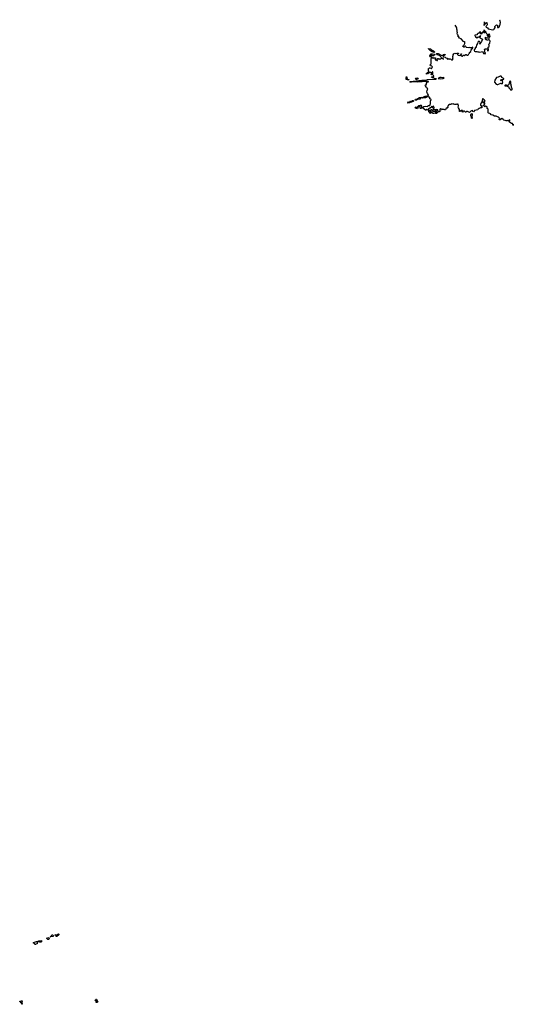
# Model space of a CAD drawing. Extents: x 2106670 to 2323771, y 35271 to 224896.
# Tile 157 of 256: x 2210780 to 2225322, y 141550 to 170523. Entities that reach past the tile are written whole.
import ezdxf

# ---------------------------------------------------------------- set-up
doc = ezdxf.new("R2010")
doc.units = 0

msp = doc.modelspace()

# ---------------------------------------------------------------- linework, layer by layer
at = {"layer": '0CON20XD'}
for points in [[(2224467, 170464), (2224467, 170425), (2224455, 170362), (2224465, 170360), (2224481, 170389), (2224506, 170404), (2224535, 170440), (2224545, 170440), (2224548, 170375), (2224540, 170355), (2224516, 170325), (2224520, 170305), (2224560, 170280), (2224585, 170250), (2224715, 170224), (2224745, 170231), (2224760, 170245), (2224770, 170270), (2224788, 170285), (2224790, 170295), (2224780, 170305), (2224782, 170325), (2224825, 170369), (2224846, 170366), (2224854, 170354), (2224861, 170291), (2224880, 170295), (2224904, 170315), (2224911, 170325), (2224914, 170355), (2224932, 170375), (2224934, 170415), (2224946, 170435), (2224945, 170455), (2224927, 170485), (2224939, 170515), (2224939, 170523)], [(2223395, 169354), (2223403, 169357), (2223414, 169376), (2223425, 169380), (2223443, 169363), (2223475, 169370), (2223505, 169340), (2223528, 169342), (2223540, 169355), (2223540, 169395), (2223550, 169405), (2223543, 169413), (2223540, 169445), (2223550, 169455), (2223553, 169487), (2223570, 169515), (2223575, 169540), (2223605, 169528), (2223635, 169538), (2223655, 169520), (2223675, 169538), (2223702, 169542), (2223710, 169535), (2223710, 169525), (2223682, 169518), (2223680, 169495), (2223693, 169483), (2223735, 169473), (2223755, 169480), (2223768, 169492), (2223775, 169510), (2223785, 169520), (2223795, 169520), (2223800, 169505), (2223782, 169488), (2223780, 169475), (2223815, 169450), (2223825, 169450), (2223855, 169480), (2223875, 169480), (2223885, 169470), (2223892, 169472), (2223923, 169497), (2223935, 169500), (2223953, 169483), (2223975, 169480), (2224005, 169498), (2224014, 169516), (2224036, 169534), (2224036, 169555), (2224071, 169589), (2224080, 169625), (2224128, 169695), (2224130, 169705), (2224125, 169710), (2224095, 169690), (2224065, 169692), (2224045, 169707), (2224015, 169698), (2223955, 169700), (2223940, 169705), (2223920, 169725), (2223915, 169740), (2223905, 169740), (2223885, 169720), (2223875, 169718), (2223865, 169718), (2223845, 169732), (2223822, 169732), (2223840, 169755), (2223863, 169767), (2223880, 169805), (2223898, 169822), (2223897, 169867), (2223885, 169880), (2223875, 169870), (2223854, 169884), (2223785, 169960), (2223740, 169975), (2223718, 170005), (2223718, 170038), (2223705, 170040), (2223695, 170030), (2223690, 170035), (2223700, 170065), (2223675, 170090), (2223670, 170105), (2223678, 170145), (2223670, 170155), (2223670, 170225), (2223658, 170238), (2223660, 170275), (2223650, 170305), (2223607, 170359)], [(2224495, 169522), (2224502, 169545), (2224476, 169566), (2224484, 169615), (2224470, 169645), (2224493, 169667), (2224555, 169670), (2224570, 169655), (2224560, 169615), (2224575, 169609), (2224588, 169615), (2224594, 169635), (2224580, 169705), (2224584, 169716), (2224612, 169735), (2224612, 169775), (2224598, 169795), (2224602, 169805), (2224625, 169818), (2224634, 169835), (2224641, 169895), (2224635, 169912), (2224615, 169927), (2224595, 169929), (2224555, 169910), (2224540, 169930), (2224512, 169932), (2224500, 169945), (2224500, 170005), (2224505, 170010), (2224521, 169991), (2224545, 169989), (2224565, 169990), (2224585, 170000), (2224605, 169972), (2224610, 169975), (2224608, 170012), (2224627, 170023), (2224640, 170045), (2224625, 170088), (2224616, 170096), (2224605, 170094), (2224590, 170085), (2224592, 170028), (2224585, 170020), (2224575, 170028), (2224562, 170045), (2224558, 170085), (2224528, 170118), (2224523, 170155), (2224465, 170212), (2224455, 170210), (2224450, 170185), (2224467, 170177), (2224487, 170145), (2224485, 170132), (2224464, 170134), (2224435, 170170), (2224415, 170152), (2224375, 170098), (2224364, 170104), (2224361, 170115), (2224370, 170135), (2224368, 170158), (2224325, 170160), (2224295, 170120), (2224285, 170120), (2224260, 170095), (2224255, 170080), (2224192, 170068), (2224190, 170055), (2224200, 170045), (2224210, 170015), (2224235, 170002), (2224245, 169990), (2224255, 169990), (2224273, 170017), (2224295, 170008), (2224338, 170032), (2224342, 170055), (2224350, 170055), (2224358, 170045), (2224348, 170032), (2224340, 169985), (2224375, 169972), (2224410, 169945), (2224388, 169882), (2224352, 169838), (2224345, 169800), (2224340, 169815), (2224342, 169845), (2224329, 169879), (2224305, 169892), (2224277, 169865), (2224269, 169821), (2224240, 169775), (2224228, 169735), (2224230, 169700), (2224205, 169702), (2224198, 169695), (2224195, 169672), (2224172, 169638), (2224173, 169613), (2224179, 169599), (2224195, 169588), (2224215, 169584), (2224245, 169591), (2224275, 169576), (2224305, 169580), (2224335, 169568), (2224375, 169581), (2224415, 169583), (2224445, 169526), (2224475, 169530), (2224495, 169522)], [(2225335, 167432), (2225322, 167428), (2225320, 167415), (2225314, 167414), (2225302, 167465), (2225285, 167473), (2225265, 167468), (2225240, 167490), (2225200, 167515), (2225200, 167535), (2225190, 167550), (2225218, 167542), (2225222, 167555), (2225215, 167567), (2225205, 167572), (2225190, 167565), (2225190, 167550), (2225165, 167558), (2225145, 167547), (2225115, 167544), (2225085, 167559), (2225038, 167568), (2225020, 167590), (2224985, 167612), (2224955, 167604), (2224935, 167580), (2224918, 167578), (2224908, 167588), (2224912, 167625), (2224888, 167655), (2224855, 167664), (2224815, 167688), (2224765, 167688), (2224715, 167717), (2224673, 167725), (2224654, 167754), (2224635, 167767), (2224595, 167768), (2224580, 167785), (2224579, 167835), (2224586, 167876), (2224580, 167890), (2224550, 167905), (2224550, 167955), (2224515, 167982), (2224505, 167982), (2224485, 167962), (2224465, 167980), (2224430, 167995), (2224435, 168010), (2224445, 168010), (2224475, 168030), (2224487, 168055), (2224478, 168095), (2224488, 168125), (2224472, 168152), (2224442, 168172), (2224435, 168190), (2224415, 168190), (2224413, 168183), (2224420, 168175), (2224402, 168155), (2224400, 168135), (2224420, 168110), (2224448, 168095), (2224450, 168075), (2224445, 168070), (2224428, 168088), (2224405, 168100), (2224385, 168100), (2224354, 168025), (2224355, 168010), (2224368, 167998), (2224381, 167971), (2224400, 167955), (2224400, 167945), (2224385, 167932), (2224353, 167927), (2224312, 167908), (2224287, 167893), (2224275, 167872), (2224225, 167858), (2224176, 167854), (2224145, 167808), (2224129, 167819), (2224118, 167858), (2224108, 167848), (2224067, 167833), (2224035, 167790), (2223975, 167822), (2223955, 167822), (2223925, 167802), (2223913, 167803), (2223888, 167828), (2223875, 167832), (2223852, 167828), (2223847, 167813), (2223835, 167802), (2223810, 167825), (2223828, 167832), (2223830, 167845), (2223825, 167850), (2223795, 167850), (2223745, 167820), (2223740, 167825), (2223740, 167885), (2223703, 167933), (2223700, 167945), (2223708, 167985), (2223696, 168036), (2223675, 168040), (2223668, 168032), (2223655, 168030), (2223645, 168040), (2223615, 168028), (2223597, 168027), (2223573, 168033), (2223555, 168048), (2223545, 168040), (2223505, 168048), (2223482, 168028), (2223445, 168028), (2223411, 168009), (2223388, 167972), (2223390, 167935), (2223375, 167922), (2223345, 167918), (2223330, 167895), (2223325, 167870), (2223305, 167870), (2223285, 167882), (2223245, 167880), (2223225, 167890), (2223212, 167888), (2223208, 167872), (2223195, 167870), (2223188, 167898), (2223175, 167900), (2223162, 167888), (2223162, 167825), (2223142, 167808), (2223131, 167811), (2223100, 167845), (2223100, 167875), (2223090, 167875), (2223090, 167845), (2223078, 167825), (2223088, 167795), (2223060, 167765), (2223025, 167762), (2222985, 167770), (2222975, 167760), (2222965, 167760), (2222940, 167775), (2222938, 167788), (2222915, 167790), (2222908, 167782), (2222895, 167780), (2222875, 167760), (2222862, 167772), (2222849, 167799), (2222830, 167815), (2222830, 167835), (2222853, 167857), (2222875, 167860), (2222880, 167855), (2222873, 167823), (2222878, 167818), (2222895, 167820), (2222902, 167835), (2222900, 167875), (2222905, 167880), (2222928, 167878), (2222955, 167830), (2223005, 167830), (2223023, 167813), (2223058, 167812), (2223058, 167818), (2223040, 167835), (2223040, 167845), (2223062, 167868), (2223080, 167875), (2223055, 167880), (2223035, 167870), (2222985, 167870), (2222970, 167885), (2222980, 167895), (2222982, 167918), (2222990, 167925), (2222988, 167938), (2222980, 167945), (2222978, 167968), (2222965, 167980), (2222950, 167965), (2222950, 167955), (2222960, 167945), (2222955, 167930), (2222945, 167930), (2222932, 167942), (2222928, 167958), (2222915, 167970), (2222888, 167932), (2222862, 167928), (2222855, 167900), (2222823, 167897), (2222795, 167860), (2222775, 167880), (2222765, 167880), (2222747, 167863), (2222735, 167862), (2222650, 167925), (2222652, 167948), (2222685, 167970), (2222735, 167978), (2222795, 167970), (2222810, 167985), (2222815, 168000), (2222858, 168002), (2222882, 168055), (2222880, 168125), (2222898, 168175), (2222890, 168185), (2222863, 168193), (2222863, 168233), (2222855, 168242), (2222825, 168239), (2222775, 168254), (2222755, 168235), (2222735, 168227), (2222685, 168223), (2222665, 168233), (2222635, 168218), (2222598, 168222), (2222565, 168182), (2222495, 168171), (2222469, 168151), (2222444, 168154), (2222434, 168164), (2222445, 168182), (2222482, 168188), (2222555, 168235), (2222625, 168241), (2222663, 168237), (2222676, 168255), (2222725, 168273), (2222765, 168269), (2222785, 168282), (2222815, 168286), (2222822, 168295), (2222816, 168326), (2222792, 168352), (2222788, 168375), (2222770, 168405), (2222788, 168435), (2222790, 168465), (2222802, 168485), (2222795, 168500), (2222764, 168514), (2222757, 168547), (2222732, 168572), (2222722, 168595), (2222733, 168607), (2222759, 168611), (2222769, 168631), (2222768, 168652), (2222785, 168680), (2222820, 168695), (2222820, 168705), (2222775, 168706), (2222755, 168700), (2222705, 168709), (2222660, 168705), (2222626, 168694), (2222545, 168698), (2222495, 168689), (2222395, 168691), (2222324, 168684), (2222290, 168685), (2222277, 168695), (2222298, 168705), (2222375, 168717), (2222625, 168741), (2222745, 168744), (2222795, 168759), (2223038, 168775), (2223060, 168785), (2223005, 168791), (2222965, 168812), (2222940, 168815), (2222912, 168835), (2222925, 168848), (2222945, 168840), (2222966, 168844), (2222982, 168868), (2222973, 168883), (2222938, 168908), (2222925, 168910), (2222915, 168902), (2222900, 168915), (2222905, 168930), (2222925, 168930), (2222935, 168920), (2222950, 168925), (2222948, 168955), (2222956, 168974), (2222955, 168990), (2222945, 168990), (2222930, 168965), (2222905, 168950), (2222888, 168968), (2222867, 168973), (2222805, 168932), (2222795, 168940), (2222780, 168925), (2222765, 168920), (2222760, 168935), (2222762, 168948), (2222778, 168952), (2222792, 168968), (2222805, 168970), (2222830, 168995), (2222830, 169005), (2222810, 169035), (2222820, 169045), (2222820, 169085), (2222835, 169090), (2222845, 169110), (2222855, 169110), (2222862, 169102), (2222897, 169097), (2222915, 169080), (2222940, 169135), (2222925, 169160), (2222905, 169170), (2222885, 169170), (2222870, 169185), (2222872, 169198), (2222900, 169225), (2222900, 169385), (2222910, 169395), (2222912, 169408), (2222937, 169407), (2222965, 169380), (2222985, 169400), (2223028, 169398), (2223030, 169375), (2223020, 169365), (2223022, 169342), (2223045, 169340), (2223075, 169320), (2223090, 169325), (2223090, 169335), (2223080, 169345), (2223080, 169365), (2223095, 169380), (2223105, 169380), (2223125, 169360), (2223135, 169360), (2223145, 169370), (2223175, 169370), (2223205, 169390), (2223230, 169390), (2223252, 169362), (2223265, 169360), (2223270, 169365), (2223260, 169385), (2223210, 169400), (2223194, 169425), (2223145, 169466), (2223077, 169487), (2223058, 169525), (2223077, 169533), (2223107, 169527), (2223195, 169480), (2223235, 169470), (2223262, 169498), (2223307, 169507), (2223310, 169485), (2223292, 169478), (2223275, 169460), (2223252, 169458), (2223253, 169445), (2223264, 169434), (2223315, 169420), (2223335, 169398), (2223360, 169390), (2223382, 169362), (2223395, 169354)], [(2222995, 169562), (2222936, 169576), (2222879, 169609), (2222825, 169664), (2222823, 169675), (2222846, 169666), (2222883, 169663), (2222915, 169634), (2222970, 169610), (2222998, 169575), (2223000, 169565), (2222995, 169562)], [(2222905, 169430), (2222882, 169432), (2222860, 169455), (2222860, 169465), (2222880, 169485), (2222885, 169510), (2222905, 169518), (2222945, 169518), (2222995, 169510), (2223010, 169495), (2223010, 169485), (2222995, 169480), (2222975, 169460), (2222935, 169460), (2222918, 169478), (2222902, 169478), (2222900, 169445), (2222910, 169435), (2222905, 169430)], [(2222225, 168748), (2222195, 168762), (2222161, 168765), (2222163, 168815), (2222175, 168850), (2222187, 168825), (2222193, 168783), (2222204, 168774), (2222244, 168765), (2222252, 168755), (2222245, 168751), (2222225, 168748)], [(2222475, 168762), (2222459, 168765), (2222442, 168785), (2222451, 168799), (2222475, 168810), (2222507, 168807), (2222530, 168785), (2222505, 168780), (2222475, 168762)], [(2223175, 168784), (2223258, 168792), (2223282, 168805), (2223277, 168815), (2223265, 168819), (2223235, 168811), (2223195, 168824), (2223155, 168820), (2223114, 168806), (2223110, 168795), (2223175, 168784)], [(2224845, 168612), (2224865, 168613), (2224955, 168660), (2224968, 168658), (2224995, 168638), (2225008, 168645), (2225018, 168685), (2225008, 168725), (2224995, 168732), (2224965, 168720), (2224952, 168735), (2224950, 168755), (2224985, 168762), (2225025, 168760), (2225039, 168771), (2225039, 168779), (2225026, 168806), (2225005, 168808), (2224984, 168824), (2224972, 168855), (2224965, 168860), (2224935, 168860), (2224875, 168830), (2224822, 168818), (2224782, 168745), (2224772, 168682), (2224813, 168623), (2224845, 168612)], [(2225235, 168460), (2225275, 168462), (2225287, 168473), (2225288, 168485), (2225280, 168515), (2225270, 168525), (2225270, 168565), (2225260, 168575), (2225260, 168615), (2225250, 168625), (2225250, 168645), (2225240, 168655), (2225248, 168675), (2225248, 168705), (2225225, 168713), (2225206, 168704), (2225192, 168618), (2225165, 168590), (2225135, 168590), (2225125, 168600), (2225085, 168600), (2225070, 168585), (2225070, 168575), (2225138, 168568), (2225163, 168553), (2225185, 168550), (2225190, 168545), (2225190, 168515), (2225216, 168496), (2225235, 168460)], [(2222215, 168062), (2222210, 168065), (2222214, 168075), (2222233, 168107), (2222275, 168100), (2222295, 168123), (2222325, 168127), (2222355, 168149), (2222377, 168147), (2222386, 168136), (2222386, 168124), (2222373, 168117), (2222333, 168117), (2222315, 168091), (2222282, 168098), (2222264, 168076), (2222215, 168062)], [(2222495, 167903), (2222437, 167917), (2222430, 167935), (2222445, 167952), (2222465, 167960), (2222478, 167948), (2222492, 167948), (2222512, 167968), (2222528, 167972), (2222530, 167985), (2222540, 167995), (2222575, 168008), (2222605, 168008), (2222615, 168000), (2222612, 167982), (2222630, 167955), (2222630, 167945), (2222598, 167912), (2222585, 167910), (2222580, 167915), (2222582, 167965), (2222565, 167972), (2222532, 167958), (2222512, 167938), (2222508, 167915), (2222495, 167903)], [(2224105, 167616), (2224094, 167625), (2224094, 167655), (2224075, 167692), (2224070, 167725), (2224084, 167756), (2224095, 167760), (2224110, 167735), (2224102, 167665), (2224114, 167635), (2224105, 167616)], [(2211375, 143374), (2211328, 143405), (2211331, 143409), (2211351, 143419), (2211419, 143429), (2211426, 143415), (2211419, 143391), (2211405, 143381), (2211375, 143374)], [(2211615, 143454), (2211605, 143457), (2211572, 143495), (2211643, 143513), (2211646, 143474), (2211631, 143459), (2211615, 143454)], [(2211695, 143533), (2211682, 143535), (2211706, 143554), (2211730, 143595), (2211752, 143595), (2211777, 143575), (2211760, 143550), (2211695, 143533)], [(2211858, 143548), (2211852, 143572), (2211830, 143585), (2211830, 143595), (2211854, 143604), (2211875, 143590), (2211903, 143615), (2211925, 143621), (2211935, 143618), (2211929, 143595), (2211915, 143578), (2211905, 143572), (2211882, 143578), (2211882, 143555), (2211875, 143550), (2211858, 143548)], [(2211225, 143313), (2211212, 143342), (2211173, 143355), (2211185, 143366), (2211273, 143397), (2211320, 143405), (2211294, 143366), (2211300, 143335), (2211295, 143328), (2211258, 143322), (2211245, 143314), (2211225, 143313)], [(2213055, 141602), (2213035, 141603), (2213029, 141615), (2213033, 141637), (2213048, 141642), (2213052, 141655), (2213045, 141660), (2213015, 141653), (2213007, 141665), (2213014, 141686), (2213035, 141706), (2213045, 141702), (2213079, 141625), (2213077, 141613), (2213055, 141602)], [(2210850, 141550), (2210845, 141550), (2210842, 141572), (2210828, 141598), (2210795, 141633), (2210780, 141635), (2210780, 141645), (2210825, 141654), (2210850, 141650), (2210846, 141605), (2210850, 141550)]]:
    msp.add_lwpolyline(points, dxfattribs=at)

doc.saveas('drawing.dxf')
